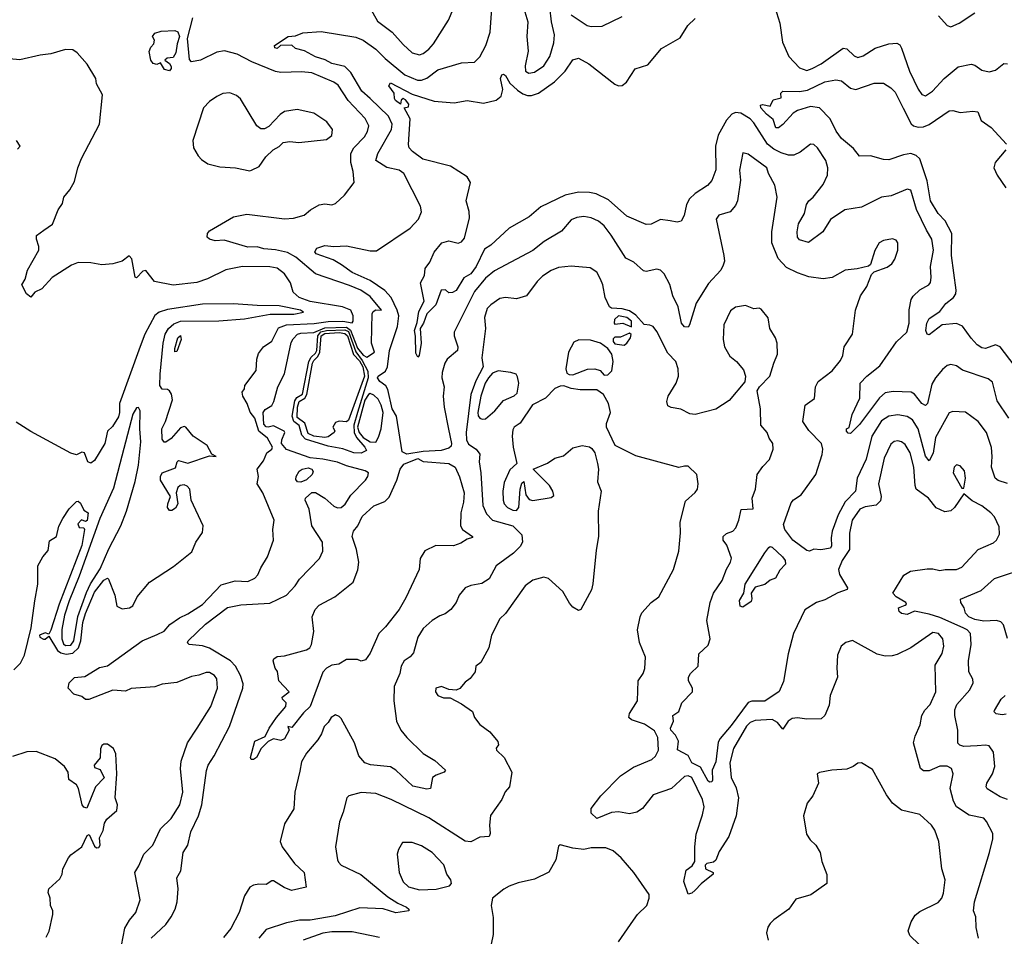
# Model space of a CAD drawing. Extents: x 2133489 to 2292442, y 756223 to 916462.
# Tile 100 of 256: x 2147605 to 2152997, y 843035 to 848057. Entities that reach past the tile are written whole.
import ezdxf

# ---------------------------------------------------------------- set-up
doc = ezdxf.new("R2010")
doc.units = 0

msp = doc.modelspace()

# ---------------------------------------------------------------- linework, layer by layer
at = {"layer": '0CON20XD'}
for points in [[(2149455, 848246.2), (2149565, 848049.2), (2149645, 847989.2), (2149705, 847920.6), (2149755, 847875.5), (2149795, 847865.5), (2149815, 847871.8), (2149845.6, 847895), (2149871.5, 847925), (2149953.5, 848055), (2150005, 848177.5)], [(2149895, 847783.3), (2150025, 847821.5), (2150095, 847824.2), (2150125, 847853.8), (2150157.8, 847915), (2150180.9, 847989.1), (2150190.6, 848119.4)], [(2150371, 848101), (2150386.9, 848045), (2150383.1, 847965), (2150389.1, 847885), (2150373.8, 847805), (2150375.6, 847775), (2150393.9, 847763.9), (2150425, 847770.4), (2150475.2, 847804.8), (2150508.5, 847855), (2150529.6, 847930.4), (2150533.9, 847975), (2150517.9, 848045), (2150508.9, 848125)], [(2151740.6, 848125), (2151767.6, 848037.6), (2151782.7, 847935), (2151817.9, 847855), (2151875, 847792.7), (2151915, 847778.9), (2151945, 847789.1), (2151995, 847815.4), (2152115, 847901.1), (2152135, 847898.1), (2152175, 847858.9), (2152195, 847850.5), (2152225, 847859.5), (2152289.3, 847900.7), (2152365, 847924.6), (2152408.2, 847928.2), (2152425, 847919.2), (2152435, 847902), (2152477.3, 847775), (2152525.9, 847675.9), (2152545, 847648.1), (2152565, 847640.5), (2152604.7, 847665.3), (2152668.2, 847735), (2152745, 847798.2), (2152815, 847814.2), (2152835, 847808), (2152875, 847780.8), (2152915, 847770.8), (2152948.7, 847781.3), (2152995, 847818), (2153015, 847815.7)], [(2148323.8, 843025), (2148405, 843100.5), (2148435, 843142.2), (2148455.3, 843185), (2148466.4, 843225), (2148473.4, 843295), (2148464.7, 843355), (2148486.4, 843393.6), (2148499.6, 843495), (2148525.9, 843535), (2148542, 843608), (2148583.9, 843695), (2148603, 843755), (2148627, 843943), (2148636.7, 843973.3), (2148670, 844025), (2148753.8, 844185), (2148826.5, 844395), (2148827.8, 844417.8), (2148813.9, 844465), (2148786, 844515), (2148759.3, 844545), (2148645, 844614.2), (2148605, 844626.1), (2148533.3, 844635), (2148523.6, 844643.6), (2148526.7, 844655), (2148622.2, 844745), (2148743.2, 844836.8), (2148815, 844852.2), (2148975, 844860), (2149066.2, 844905), (2149113.6, 844956.4), (2149137.6, 844992.4), (2149247.1, 845105), (2149264.4, 845145), (2149262.9, 845195), (2149204.3, 845284.3), (2149189.3, 845375), (2149168.6, 845425), (2149170.6, 845435), (2149205, 845466.2), (2149225, 845466), (2149275, 845435.5), (2149325, 845392), (2149345, 845383.4), (2149365, 845383.9), (2149387, 845403), (2149417.8, 845452.2), (2149498.8, 845535), (2149512.1, 845555), (2149515.6, 845575), (2149496.5, 845586.5), (2149395, 845613), (2149345, 845632.8), (2149265, 845650), (2149195, 845657.3), (2149065, 845702.8), (2149039, 845735), (2149040.1, 845755), (2149057.6, 845795), (2149053.6, 845803.6), (2148995, 845831.4), (2148964.8, 845825.2), (2148955, 845825.9), (2148942, 845842), (2148938.4, 845905), (2148949.1, 845920.9), (2148985, 845944.2), (2148997, 845965), (2149018.5, 846045), (2149055, 846117.1), (2149092, 846288), (2149101.9, 846308.1), (2149126.2, 846333.8), (2149145, 846340.5), (2149215, 846343.4), (2149275, 846369.3), (2149395, 846372.6), (2149416.6, 846356.6), (2149455, 846257.2), (2149485, 846218.9), (2149505, 846207.7), (2149547.5, 846235), (2149531, 846285), (2149534.6, 846445), (2149541, 846459), (2149555, 846468), (2149585.6, 846465), (2149525, 846540.8), (2149473.3, 846575), (2149411, 846601), (2149225, 846665.8), (2149116.9, 846756.9), (2149071.9, 846781.9), (2149005, 846796.8), (2148941.9, 846801.9), (2148905, 846812.8), (2148855, 846811.3), (2148725, 846848.6), (2148675, 846845.7), (2148644.2, 846854.2), (2148631.2, 846865), (2148632.5, 846885), (2148645, 846900), (2148775, 846977.5), (2148848.6, 846991.4), (2149055, 846966.9), (2149105, 846970.4), (2149163.4, 846986.6), (2149196.7, 847015), (2149245, 847042.9), (2149275, 847049.2), (2149315, 847043.8), (2149335, 847050), (2149383.8, 847095), (2149435.6, 847165), (2149431.3, 847225), (2149418.2, 847275), (2149418.2, 847325), (2149435.3, 847355), (2149494, 847415), (2149510.4, 847445), (2149516.2, 847475), (2149496.9, 847515), (2149404.1, 847614.1), (2149349.1, 847699.1), (2149324.4, 847715), (2149205, 847765.3), (2149147.6, 847772.4), (2149035, 847768.4), (2149005, 847772.5), (2148876.2, 847826.2), (2148795, 847867.8), (2148725.9, 847885.9), (2148685, 847880), (2148595, 847836), (2148545, 847826.7), (2148535, 847840), (2148524.5, 847955), (2148553.3, 848066.7)], [(2150625, 848084.2), (2150712, 848025), (2150735, 848019.5), (2150795, 848022.2), (2150904.6, 848075.4)], [(2152637.8, 848077.8), (2152685, 848026.2), (2152705, 848018.8), (2152750.9, 848039.1), (2152836.2, 848095)], [(2153021.6, 845875), (2152958.9, 845968.9), (2152931.8, 846071.8), (2152909.7, 846089.7), (2152767.7, 846137.7), (2152735, 846160), (2152705, 846167.8), (2152685, 846161.9), (2152659.5, 846140.5), (2152620.9, 846095), (2152600.4, 846059.6), (2152575.8, 845954.2), (2152565, 845943.3), (2152545, 845955.4), (2152505.6, 846005.6), (2152486.4, 846016.4), (2152389.1, 846020.9), (2152345, 846013.4), (2152313.6, 845986.4), (2152205, 845838.8), (2152155, 845790), (2152141.7, 845791.7), (2152133, 845803), (2152133.3, 845815), (2152147, 845823), (2152164.2, 845895), (2152205.4, 845984.6), (2152207.5, 846065), (2152245, 846103.8), (2152315, 846160), (2152407.4, 846292.6), (2152463.1, 846345), (2152476.4, 846395), (2152477.1, 846467.1), (2152487.1, 846525), (2152497.4, 846542.6), (2152535, 846577.5), (2152583.8, 846605), (2152592.2, 846617.8), (2152596.5, 846645), (2152592.7, 846705), (2152608.7, 846795), (2152601.1, 846855), (2152570.4, 846905), (2152517, 847017), (2152485, 847124), (2152465, 847129.4), (2152377.3, 847092.7), (2152325, 847084.5), (2152215, 847030), (2152123.8, 847015), (2152045, 846962.5), (2152002.5, 846895), (2151925, 846836.5), (2151875, 846850.8), (2151865.5, 846865.5), (2151862.9, 846895), (2151870.7, 846939.3), (2151902.9, 846995), (2151913.5, 847045), (2151927.1, 847065), (2151951.1, 847085), (2152005.6, 847155), (2152028.5, 847205), (2152030, 847245), (2152020.4, 847285), (2151975, 847355.7), (2151955, 847374.2), (2151935, 847376), (2151879.1, 847330.9), (2151845.2, 847314.8), (2151815, 847314.7), (2151775, 847328.4), (2151735, 847348.1), (2151700.3, 847375), (2151625, 847491.8), (2151605, 847513.5), (2151555, 847545.4), (2151525, 847548.8), (2151505, 847540), (2151475, 847506.9), (2151429.3, 847425), (2151415.9, 847365), (2151417.7, 847235), (2151395, 847175.8), (2151371.1, 847148.9), (2151304.4, 847105), (2151272.7, 847075), (2151255.9, 847044.1), (2151243.3, 846985), (2151227, 846953), (2151205, 846948), (2151167.5, 846955), (2151115, 846962.5), (2151063.2, 846936.8), (2151035, 846934.3), (2150930.7, 846980.7), (2150830.3, 847070.3), (2150762.3, 847102.3), (2150725, 847110.8), (2150665, 847112), (2150591.9, 847095), (2150458.5, 847031.5), (2150395, 846976.5), (2150285.6, 846914.4), (2150185, 846821.5), (2150150, 846800), (2150105, 846704.4), (2150075, 846665.8), (2150036.8, 846643.2), (2149995, 846574.3), (2149975, 846562), (2149955, 846560), (2149936.4, 846576.4), (2149913.3, 846575), (2149883.8, 846495), (2149834.3, 846445), (2149816, 846395), (2149798.5, 846365), (2149802.9, 846285), (2149793.3, 846216.7), (2149785, 846207.5), (2149775, 846230), (2149773, 846323), (2149766.9, 846355), (2149781.5, 846398.5), (2149791.5, 846458.5), (2149819.5, 846515), (2149800, 846615), (2149822.1, 846655), (2149825.6, 846695), (2149850.6, 846729.4), (2149875, 846783.8), (2149916, 846835), (2149954.6, 846845.4), (2150006.3, 846833.7), (2150025, 846840.5), (2150040.3, 846859.8), (2150069, 846971), (2150066.2, 847006.2), (2150050, 847065), (2150072.9, 847165), (2150056.2, 847196.2), (2149965, 847255.4), (2149813.2, 847293.2), (2149755.8, 847335.8), (2149738.4, 847355), (2149733.9, 847373.9), (2149743.8, 847513.8), (2149710, 847575), (2149735, 847580), (2149736.5, 847595), (2149718.2, 847618.2), (2149705, 847625.4), (2149693.1, 847616.9), (2149690, 847595), (2149663.5, 847615), (2149656.9, 847625), (2149655.3, 847655), (2149626.8, 847695), (2149635, 847711.2), (2149755, 847648.4), (2149875, 847610.9), (2149985, 847601.2), (2150055, 847614.1), (2150145, 847600), (2150214, 847616), (2150240.9, 847639.1), (2150250.3, 847675), (2150237.5, 847735), (2150245, 847755.7), (2150255, 847758), (2150265, 847752), (2150289.9, 847709.9), (2150331.7, 847671.7), (2150360.7, 847650.7), (2150385, 847641.6), (2150407.7, 847642.3), (2150445.5, 847654.5), (2150533, 847717), (2150592.5, 847775), (2150635, 847837.1), (2150664.4, 847845.6), (2150722.5, 847815), (2150863.4, 847703.4), (2150885, 847694.2), (2150905, 847697.1), (2150928.1, 847715), (2150975, 847787.5), (2151045, 847810), (2151120.6, 847899.4), (2151222.7, 847957.3), (2151264.7, 848025.3), (2151305, 848063.5)], [(2148425, 847777.5), (2148397.5, 847785), (2148375, 847820), (2148355, 847812.5), (2148335, 847818), (2148322, 847835), (2148313, 847883), (2148323, 847907), (2148340, 847925), (2148342.5, 847945), (2148332.5, 847965), (2148345, 847983.3), (2148380, 847995), (2148455, 847998.9), (2148470.9, 847990.9), (2148479.5, 847965), (2148466.4, 847925), (2148460.5, 847875), (2148445, 847850), (2148413, 847847), (2148400, 847835), (2148425, 847817.5), (2148435, 847800), (2148435, 847790), (2148425, 847777.5)], [(2153015, 845516.2), (2152962.8, 845532.8), (2152946.4, 845545), (2152926.9, 845605), (2152931.6, 845665), (2152927.4, 845712.6), (2152899.6, 845795), (2152854.4, 845855), (2152785, 845906.9), (2152715, 845910), (2152695, 845902.5), (2152621.1, 845768.9), (2152607.4, 845682.6), (2152585, 845640), (2152565, 845665.6), (2152525, 845816.5), (2152495, 845865.4), (2152465, 845882.7), (2152415, 845892.7), (2152364, 845885), (2152325, 845858.8), (2152272.2, 845775), (2152241, 845649), (2152190.9, 845545), (2152182, 845475), (2152125.2, 845415), (2152086.6, 845345), (2152055.3, 845255), (2152048.9, 845218.9), (2152051.5, 845175), (2152045, 845161.9), (2151993.2, 845153.2), (2151955, 845157.1), (2151930, 845145), (2151915, 845148.7), (2151839.4, 845205), (2151795.8, 845265), (2151787.9, 845292.1), (2151829.8, 845410.2), (2151843.4, 845426.6), (2151885, 845453.3), (2151965, 845565.8), (2151999.1, 845675), (2152002.9, 845705), (2151996, 845736), (2151926.6, 845806.6), (2151893.1, 845855), (2151906.7, 845945), (2151957.4, 845982.6), (2151963.1, 846045), (2151978.6, 846075), (2152055, 846134), (2152100.3, 846189.7), (2152112.4, 846217.6), (2152120.8, 846265), (2152166, 846335), (2152182.9, 846465), (2152209.2, 846545), (2152244.2, 846595), (2152269.1, 846660.9), (2152284, 846676), (2152355, 846700.8), (2152381.1, 846718.9), (2152398.6, 846745), (2152414, 846795), (2152413.8, 846835), (2152405, 846848.8), (2152385, 846856), (2152335, 846847.5), (2152312, 846835), (2152287.9, 846792.1), (2152263.8, 846716.2), (2152253.8, 846706.2), (2152191.7, 846691.7), (2152125, 846685.6), (2152055, 846645.6), (2152005, 846638.1), (2151927.6, 846647.6), (2151865, 846669.6), (2151805, 846699.6), (2151758.9, 846748.9), (2151723.3, 846835), (2151723.8, 846895), (2151753.8, 847085), (2151740.3, 847150.3), (2151705.6, 847215), (2151697.1, 847245), (2151595, 847320), (2151565, 847327.5), (2151546.9, 847233.1), (2151551.7, 847178.3), (2151536.2, 847065), (2151525, 847039.2), (2151495.4, 847004.6), (2151434.4, 846985.6), (2151419.2, 846965), (2151461.5, 846765), (2151464.5, 846735), (2151458.3, 846711.7), (2151444.6, 846685.4), (2151378.1, 846611.9), (2151308.8, 846505), (2151273.9, 846386.1), (2151265, 846373.3), (2151245, 846374), (2151228.8, 846395), (2151211.1, 846485), (2151182.3, 846545), (2151165, 846606), (2151134.3, 846665), (2151115, 846684.2), (2151095, 846690.6), (2151035, 846677.1), (2151020.9, 846680.9), (2150967.9, 846727.9), (2150925, 846750.6), (2150845, 846876.5), (2150805, 846927.3), (2150775, 846953.8), (2150735, 846971.1), (2150695, 846978.2), (2150655.9, 846974.1), (2150625, 846960), (2150571.6, 846898.4), (2150477.3, 846842.7), (2150415, 846792.7), (2150205, 846681.8), (2150155, 846640.8), (2150095, 846567.6), (2149984.7, 846345), (2149984.1, 846325), (2150004.6, 846265.4), (2150002.5, 846245), (2149945, 846197.3), (2149932.4, 846175), (2149918.8, 846125), (2149916.5, 846095), (2149929.1, 846045), (2149924.8, 845994.8), (2149929.2, 845935), (2149953.5, 845813.5), (2149970.3, 845735), (2149968.5, 845721.5), (2149955, 845709.5), (2149912.6, 845697.4), (2149815, 845692.2), (2149725, 845676.7), (2149698.9, 845688.9), (2149667.5, 845885), (2149644.7, 845925), (2149620.8, 846030.8), (2149610.5, 846050.5), (2149577.2, 846075), (2149564.7, 846095), (2149568.2, 846105), (2149607.6, 846132.4), (2149619.4, 846155), (2149630.7, 846245), (2149674.5, 846375.5), (2149681.1, 846435), (2149672.1, 846465), (2149639.7, 846535), (2149605, 846573.6), (2149525, 846627.9), (2149425, 846672.3), (2149367.7, 846715), (2149321, 846741), (2149229.2, 846775), (2149220.5, 846785), (2149231.4, 846805), (2149275, 846819.3), (2149325, 846814.7), (2149395, 846818.6), (2149525, 846790), (2149559.6, 846790.4), (2149743.8, 846915), (2149788.8, 846965), (2149806.2, 847005), (2149800, 847035), (2149708.6, 847215), (2149682.3, 847232.3), (2149615, 847247.3), (2149555.6, 847285), (2149566.5, 847325), (2149640.6, 847455), (2149644.7, 847485), (2149625, 847528.9), (2149525, 847625.3), (2149478.8, 847665), (2149417.9, 847767.9), (2149385, 847800.7), (2149315, 847817.3), (2149277.7, 847837.7), (2149225, 847853.8), (2149165, 847886.5), (2149115, 847899.5), (2149095, 847917.1), (2149033.9, 847916.1), (2149015, 847898.6), (2149002.4, 847902.4), (2149000, 847915), (2149075, 847965.4), (2149115, 847969.5), (2149155.6, 847984.4), (2149255, 847992.1), (2149445, 847961.8), (2149485.5, 847945), (2149555.5, 847895.5), (2149605.4, 847845), (2149713.9, 847755), (2149784, 847726), (2149805, 847725.8), (2149834, 847736), (2149895, 847783.3)], [(2147736.7, 846905), (2147785, 846936.2), (2147814.4, 847015), (2147839.7, 847050.3), (2147845.8, 847085), (2147880, 847125), (2147905, 847170), (2147922.5, 847245), (2147943.1, 847296.9), (2148040.8, 847485), (2148058, 847645), (2148026, 847705), (2148020.8, 847735), (2147975, 847814.3), (2147919.4, 847875), (2147895, 847891.5), (2147855, 847893.1), (2147775, 847870.5), (2147716.4, 847863.6), (2147605, 847837.8), (2147547.9, 847842.1)], [(2153051.4, 846165), (2152975, 846264.2), (2152950, 846275), (2152895, 846256), (2152875, 846259.3), (2152848.5, 846275), (2152815, 846312.3), (2152768.7, 846378.7), (2152735, 846393.5), (2152657.5, 846385), (2152585, 846330), (2152575, 846333.8), (2152567.1, 846355), (2152572.1, 846395), (2152585, 846419.6), (2152645, 846458.2), (2152677.9, 846502.1), (2152718.4, 846535), (2152731.1, 846555), (2152733.8, 846576.2), (2152707.4, 846765), (2152710.3, 846885), (2152673.3, 846955), (2152635, 846996), (2152593, 847065), (2152574.1, 847175), (2152534.8, 847294.8), (2152515, 847313.9), (2152485, 847324.1), (2152445, 847317.3), (2152365, 847288.9), (2152335, 847290.5), (2152265, 847311.9), (2152205, 847310), (2152170.9, 847350.9), (2152106, 847406), (2152077, 847447), (2152044.2, 847514.2), (2151984.6, 847574.6), (2151935, 847580.8), (2151865, 847560), (2151841.5, 847545), (2151785, 847482.5), (2151760, 847465), (2151746.1, 847463.9), (2151730.7, 847510.7), (2151695, 847538.8), (2151663.8, 847575), (2151661.2, 847588.8), (2151675, 847592.5), (2151715, 847583.3), (2151731.7, 847618.3), (2151775, 847630), (2151772.5, 847655), (2151783.6, 847666.4), (2151875, 847664), (2151919.3, 847670.7), (2152015, 847717), (2152075, 847727.2), (2152105, 847721.5), (2152155, 847682.8), (2152185, 847674.6), (2152285, 847708.6), (2152335, 847709.2), (2152375, 847684.3), (2152399.3, 847659.3), (2152442.5, 847572.5), (2152486.5, 847486.5), (2152500, 847475), (2152525, 847467.6), (2152555, 847470.3), (2152585, 847482.4), (2152695, 847558.2), (2152715, 847559.5), (2152755, 847549.5), (2152825, 847556.2), (2152851.7, 847551.7), (2152871.4, 847505), (2152925.9, 847465.9), (2153008.7, 847375)], [(2148865, 847230), (2148875, 847233.3), (2148916.4, 847253.6), (2148953.6, 847306.4), (2148992.5, 847345), (2149025, 847363.3), (2149047.5, 847385), (2149085, 847390), (2149134.2, 847384.2), (2149285, 847401.4), (2149315, 847423.3), (2149317.5, 847455), (2149287.4, 847497.4), (2149216.2, 847545), (2149125, 847564.5), (2149055, 847554.3), (2149032, 847538), (2148968.8, 847471.2), (2148945, 847458.8), (2148925, 847459.2), (2148904.3, 847475), (2148813.9, 847623.9), (2148792.8, 847642.8), (2148755, 847657.1), (2148717.4, 847652.6), (2148685, 847636.7), (2148645, 847608.6), (2148612, 847575), (2148553.3, 847395), (2148556.7, 847355), (2148581.2, 847311.2), (2148600.5, 847290.5), (2148635, 847266.7), (2148700.8, 847250.8), (2148785.8, 847245.8), (2148865, 847230)], [(2147593, 847347), (2147607.5, 847365), (2147587.5, 847395)], [(2153005.3, 847344.7), (2152948, 847275), (2152940, 847245), (2152958.5, 847205), (2153005, 847135.4)], [(2148162, 842985), (2148180.4, 843079.6), (2148206.4, 843123.6), (2148241.4, 843165), (2148264.2, 843235), (2148234.4, 843385), (2148257.7, 843422.3), (2148284.3, 843485), (2148333.3, 843535), (2148375.5, 843625), (2148435, 843681.4), (2148481.5, 843755), (2148498.7, 843825), (2148484.6, 843955), (2148489.2, 843995), (2148522.9, 844095), (2148577.3, 844175), (2148651.2, 844295), (2148688.5, 844395), (2148685, 844446), (2148671.4, 844465), (2148645, 844480), (2148625, 844481.1), (2148585, 844465.5), (2148545, 844459.1), (2148465, 844425.6), (2148385, 844416), (2148345, 844402.9), (2148215, 844393.3), (2148185, 844378.6), (2148115, 844383.8), (2147982.5, 844332.5), (2147965, 844333.3), (2147945, 844350), (2147901.7, 844361.7), (2147870, 844395), (2147876.2, 844425), (2147905, 844453.3), (2147961.7, 844458.3), (2148041.9, 844508.1), (2148085, 844517.5), (2148275, 844654), (2148358.3, 844688.3), (2148395, 844707.5), (2148426.8, 844743.2), (2148479.1, 844780.9), (2148525, 844802.5), (2148605, 844853.3), (2148708.1, 844961.9), (2148785, 844983.6), (2148855, 844979.1), (2148893, 844997), (2148909.6, 845015), (2148925.5, 845055), (2148961.2, 845115), (2148994.4, 845205), (2148990.5, 845265), (2148998.9, 845315), (2148935.4, 845465), (2148905.7, 845515), (2148912.5, 845555), (2148905.8, 845595), (2148939.4, 845640.6), (2148957.8, 845685), (2148986, 845705), (2148990, 845715), (2148962.5, 845765), (2148913.7, 845803.7), (2148892.9, 845875), (2148867.8, 845907.8), (2148850, 845955), (2148826.2, 845995), (2148823, 846017), (2148836.2, 846035), (2148837.5, 846052.5), (2148900, 846135), (2148903.3, 846196.7), (2148911.7, 846228.3), (2148939.2, 846265), (2148985, 846295.7), (2149021.3, 846368.7), (2149065, 846385.6), (2149217.8, 846392.2), (2149293.4, 846403.4), (2149375, 846405.9), (2149425, 846395.8), (2149430.5, 846405), (2149430.9, 846435), (2149417.9, 846465), (2149373.5, 846483.5), (2149195, 846512.7), (2149135.6, 846535), (2149102.5, 846565), (2149088.5, 846615), (2149054.5, 846665), (2149015, 846696.4), (2148973.9, 846703.9), (2148824.2, 846705.8), (2148734, 846686), (2148632.9, 846637.1), (2148575, 846616.9), (2148445, 846603.1), (2148343.8, 846623.8), (2148295, 846684), (2148279.7, 846680.3), (2148245, 846643.8), (2148237, 846647), (2148217.9, 846747.9), (2148205, 846763.8), (2148165, 846734), (2148115, 846720), (2148055, 846714.4), (2147995, 846724.4), (2147925, 846726.9), (2147888.1, 846711.9), (2147783.3, 846645), (2147725, 846583.3), (2147687.5, 846565), (2147665, 846537.5), (2147642.5, 846555), (2147616.7, 846605), (2147633.9, 846636.1), (2147647.5, 846685), (2147709.2, 846795), (2147710, 846815), (2147696.2, 846855), (2147696.2, 846875), (2147736.7, 846905)], [(2152319.1, 845420.9), (2152295, 845398.2), (2152235, 845388.4), (2152205.6, 845375), (2152164.7, 845315), (2152148.8, 845245), (2152148.9, 845155), (2152108.8, 845095), (2152089.5, 845045), (2152095, 845017.5), (2152138, 844945), (2152136.7, 844935), (2152085, 844917.3), (2152015, 844878.2), (2151968.8, 844865), (2151905, 844824), (2151843.3, 844695), (2151813.2, 844583.2), (2151787.9, 844432.1), (2151764.1, 844375.9), (2151686.3, 844323.7), (2151615, 844323.8), (2151595, 844317.2), (2151500.5, 844189.5), (2151440.8, 844119.2), (2151431, 844099), (2151418.1, 843991.9), (2151397.1, 843945), (2151399.7, 843890.3), (2151395, 843881.2), (2151385, 843879.2), (2151375, 843886.2), (2151332.9, 843962.9), (2151286, 843985), (2151265.3, 844025.3), (2151207.5, 844057.5), (2151213.1, 844105), (2151196.6, 844136.6), (2151170, 844165), (2151168.8, 844175), (2151186.2, 844215), (2151182.5, 844245), (2151213.8, 844266.2), (2151230.8, 844315), (2151289.2, 844375), (2151289.2, 844395), (2151267.5, 844435), (2151267.5, 844455), (2151278.8, 844475), (2151321.2, 844515), (2151325, 844583.3), (2151375, 844631.2), (2151386.5, 844665), (2151368.9, 844765), (2151385.6, 844865), (2151405.4, 844914.6), (2151452.1, 844985), (2151475, 845047.5), (2151497.9, 845085), (2151502.6, 845107.4), (2151477.7, 845177.7), (2151457.1, 845205), (2151457.8, 845225), (2151475, 845241.5), (2151510.8, 845255), (2151526.7, 845273.3), (2151543.5, 845315), (2151555.5, 845374.5), (2151621.7, 845378.3), (2151616.9, 845435), (2151634.5, 845485), (2151642.9, 845565), (2151675, 845610), (2151712.1, 845647.9), (2151731.2, 845705), (2151728.8, 845735), (2151708.8, 845765), (2151699.2, 845795), (2151664.2, 845835), (2151661.4, 845925), (2151644.2, 846024.2), (2151656, 846045), (2151714, 846105), (2151734.3, 846175.7), (2151756, 846225), (2151753.3, 846285), (2151743.8, 846315), (2151714, 846365), (2151704.1, 846424.1), (2151665, 846471.2), (2151655, 846476.2), (2151625, 846474), (2151580.5, 846490.5), (2151525, 846482.5), (2151497.9, 846462.1), (2151461.4, 846385), (2151457.8, 846305), (2151464.4, 846265), (2151494.5, 846214.5), (2151530, 846185), (2151569.7, 846139.7), (2151579.2, 846105), (2151576.5, 846073.5), (2151489.7, 845970.3), (2151417, 845923), (2151305, 845894.3), (2151275, 845898), (2151225, 845924.2), (2151172.7, 845932.7), (2151155, 845942.5), (2151148.8, 845965), (2151156.2, 845995), (2151200.8, 846065), (2151212.5, 846105), (2151211.9, 846145), (2151198.9, 846185), (2151155, 846230.8), (2151095, 846349.2), (2151075, 846375.7), (2151055, 846384.4), (2151025, 846386.9), (2150979.2, 846439.2), (2150945, 846461.9), (2150905, 846473.3), (2150845.9, 846475.9), (2150835.5, 846485), (2150811.5, 846535), (2150798.2, 846605), (2150786.5, 846635), (2150765, 846674), (2150728.3, 846698.3), (2150625, 846707.8), (2150555, 846700.5), (2150515, 846683.3), (2150468.3, 846651.7), (2150438, 846622), (2150380, 846545), (2150325, 846527.8), (2150265, 846535.6), (2150235, 846530.5), (2150184.2, 846495.8), (2150165.5, 846475), (2150149.5, 846425), (2150156.1, 846366.1), (2150135.2, 846205), (2150142.8, 846155), (2150102, 846078), (2150075.7, 846004.3), (2150050.3, 845795), (2150052.4, 845755), (2150062.4, 845732.4), (2150105, 845704.5), (2150125, 845676.2), (2150121.8, 845635), (2150130, 845575), (2150141.3, 845395), (2150160.6, 845350.6), (2150195, 845316.1), (2150305, 845284), (2150354.2, 845235), (2150358, 845195), (2150345, 845171.2), (2150309.2, 845135), (2150215, 845065.7), (2150175, 844993.1), (2150135, 844968.5), (2150075, 844958.1), (2150045, 844944.3), (2150011.4, 844905), (2149995.5, 844864.5), (2149966.2, 844825), (2149935, 844801.9), (2149905, 844791.2), (2149863.3, 844765), (2149815, 844722.2), (2149784.6, 844675), (2149761.7, 844588.3), (2149743.3, 844566.7), (2149710.6, 844545), (2149694.4, 844515), (2149686.9, 844475), (2149656.3, 844403.7), (2149654.4, 844325.6), (2149667.8, 844215), (2149691.4, 844165), (2149724.7, 844124.7), (2149815, 844037.1), (2149878.5, 843998.5), (2149936.2, 843945), (2149930, 843935), (2149885, 843918.5), (2149865.7, 843905), (2149854, 843845), (2149835, 843841.5), (2149758.7, 843858.7), (2149664.3, 843945), (2149635, 843963.8), (2149525.3, 843975.3), (2149494.4, 843985), (2149462.1, 844025), (2149438.5, 844095), (2149365, 844228), (2149355, 844240), (2149335, 844248), (2149310, 844235), (2149295, 844206.7), (2149272.5, 844185), (2149258.1, 844145), (2149237.6, 844112.4), (2149175, 844039.2), (2149148.9, 843991.1), (2149138.9, 843941.1), (2149110.9, 843825), (2149106.8, 843733.2), (2149055, 843652.5), (2149031.5, 843555), (2149041.4, 843525), (2149110.6, 843435), (2149162.2, 843385), (2149173.3, 843305), (2149092.7, 843287.3), (2149052.9, 843302.9), (2148995, 843338.8), (2148985, 843338.8), (2148955, 843318.8), (2148915, 843320.8), (2148885, 843315.8), (2148864.2, 843305), (2148835, 843258), (2148807.5, 843165), (2148761.7, 843078.3), (2148720.5, 843029.5)], [(2147572, 844495), (2147608.9, 844531.1), (2147631.5, 844575), (2147667.1, 844725), (2147687.1, 844872.9), (2147704.5, 844965), (2147704.1, 845065.9), (2147731.2, 845115), (2147761.2, 845148.8), (2147767.5, 845202.5), (2147806.2, 845225), (2147818.3, 845281.7), (2147841.2, 845325), (2147875, 845376.7), (2147915, 845417.5), (2147925, 845420), (2147938.3, 845408.3), (2147955, 845370), (2147980, 845355), (2147975, 845313.3), (2147965, 845307.5), (2147943, 845317), (2147922.5, 845295), (2147930, 845275), (2147955, 845272.5), (2147958.8, 845265), (2147945.7, 845175.7), (2147820, 844855), (2147775, 844712.5), (2147765, 844690), (2147745, 844697.5), (2147713.8, 844685), (2147714.3, 844674.3), (2147735, 844663.3), (2147745, 844663.3), (2147765, 844680), (2147812, 844602), (2147829.3, 844589.3), (2147858.5, 844581.5), (2147895, 844585.9), (2147926.9, 844615), (2147939.4, 844655), (2147950.6, 844755), (2147965, 844804.2), (2148015, 844921.6), (2148065, 844987.1), (2148085, 844997.5), (2148091.4, 844991.4), (2148126.2, 844905), (2148136.2, 844845), (2148165, 844829.2), (2148205.8, 844834.2), (2148224.1, 844845.9), (2148247.5, 844895), (2148315, 844976.2), (2148447.6, 845062.4), (2148547.9, 845142.1), (2148568.8, 845195), (2148605, 845247.5), (2148610, 845285), (2148544.2, 845425), (2148536, 845485), (2148522, 845502), (2148505, 845509.4), (2148484.4, 845505.6), (2148471.2, 845495), (2148462.5, 845465), (2148470, 845405), (2148458.1, 845381.9), (2148438.3, 845368.3), (2148425, 845367.5), (2148414.6, 845384.6), (2148415.5, 845405), (2148431.2, 845445), (2148376.7, 845535), (2148375.6, 845555), (2148385.4, 845574.6), (2148458, 845602), (2148467.5, 845635), (2148475, 845642.5), (2148525, 845626.7), (2148645, 845667.5), (2148680, 845665), (2148656.7, 845676.7), (2148632, 845725), (2148553.8, 845775), (2148515, 845825.7), (2148505, 845828.6), (2148485, 845822), (2148435, 845763.3), (2148405, 845742.5), (2148395, 845742.5), (2148385, 845760), (2148382.9, 845815), (2148403.6, 845855), (2148441.9, 845975), (2148436.7, 846005), (2148425, 846024.2), (2148415, 846031.1), (2148385, 846033.8), (2148372.5, 846052.5), (2148373.1, 846115), (2148390.5, 846285), (2148401.5, 846335), (2148419.5, 846365), (2148449, 846391), (2148484.8, 846404.8), (2148695, 846407.7), (2148835, 846419), (2148976.7, 846443.3), (2149105.2, 846444.8), (2149158.8, 846455), (2149142, 846465), (2149025, 846490.2), (2148905, 846491), (2148775, 846500.8), (2148605, 846497.9), (2148415, 846470.4), (2148367.6, 846455), (2148344.2, 846435.8), (2148289.7, 846335), (2148265, 846266.4), (2148150.6, 845955), (2148151.9, 845905), (2148145, 845881.2), (2148112.3, 845827.7), (2148085, 845803.3), (2148071.2, 845735), (2148015, 845642.5), (2147995, 845627.5), (2147977.5, 845635), (2147960, 845685), (2147945, 845687.5), (2147915, 845672.5), (2147885, 845683.3), (2147665, 845801.2), (2147585, 845852)], [(2150955, 846374.2), (2150955.5, 846405), (2150929.2, 846425), (2150885, 846435.1), (2150861.5, 846415), (2150860, 846395), (2150865, 846388.5), (2150907.5, 846395), (2150955, 846374.2)], [(2149475, 845683.3), (2149435, 845683.4), (2149374, 845706), (2149295, 845720), (2149169.7, 845759.7), (2149150.6, 845780.6), (2149135, 845833.9), (2149106.6, 845856.6), (2149096.4, 845885), (2149111.7, 845968.3), (2149123.1, 845986.9), (2149152.9, 846005), (2149188.2, 846185), (2149200.9, 846209.1), (2149225, 846229.5), (2149232.3, 846245), (2149237.1, 846325), (2149253.7, 846346.3), (2149285, 846354.9), (2149385, 846357.5), (2149405, 846348.6), (2149445, 846236.8), (2149480.6, 846190.6), (2149511.6, 846131.6), (2149513.8, 846095), (2149454.6, 845904.6), (2149434.3, 845835), (2149436.2, 845796.2), (2149449.1, 845769.1), (2149495.3, 845715), (2149503.6, 845696.4), (2149475, 845683.3)], [(2149275, 845768.4), (2149216.5, 845775), (2149185, 845789.6), (2149166.5, 845846.5), (2149125, 845878.3), (2149126.1, 845935), (2149134.9, 845965), (2149166, 845984), (2149177.1, 846002.9), (2149208.7, 846175), (2149215, 846190.9), (2149237.9, 846212.1), (2149247.6, 846235), (2149255.6, 846325), (2149275, 846337.6), (2149355, 846342.7), (2149385, 846337.8), (2149399.4, 846325), (2149432.7, 846222.7), (2149465, 846188.9), (2149483.3, 846155), (2149493.4, 846105), (2149405, 845862.7), (2149395, 845853.3), (2149355, 845857.1), (2149335, 845850), (2149319.2, 845825), (2149331.4, 845805), (2149326.9, 845795), (2149295, 845771.6), (2149275, 845768.4)], [(2150915, 846274.1), (2150930.2, 846285), (2150950.4, 846315), (2150952.8, 846332.8), (2150945, 846340.6), (2150895, 846318.1), (2150865, 846317.3), (2150855, 846309.2), (2150854.3, 846295), (2150865, 846281.1), (2150915, 846274.1)], [(2148455, 846237.5), (2148455, 846256.7), (2148470, 846315), (2148485, 846327.1), (2148488.5, 846305), (2148465, 846240), (2148455, 846237.5)], [(2150805, 846109.6), (2150825, 846111.1), (2150846.9, 846133.1), (2150855.9, 846184.1), (2150847.1, 846225), (2150826.2, 846256.2), (2150785, 846284.4), (2150731.2, 846301.2), (2150666.1, 846303.9), (2150638.9, 846291.1), (2150610, 846235), (2150595.2, 846145), (2150601.2, 846121.2), (2150613.2, 846113.2), (2150635, 846111.6), (2150715, 846141.7), (2150754.8, 846144.8), (2150784.7, 846135), (2150805, 846109.6)], [(2150137.8, 845867.8), (2150155, 845870), (2150206.5, 845913.5), (2150255, 845971.2), (2150312.8, 845997.2), (2150329.2, 846010.8), (2150337.6, 846065), (2150331.4, 846101.4), (2150323.3, 846115), (2150295, 846124.7), (2150225, 846132.8), (2150195, 846119.9), (2150171.7, 846095), (2150154.5, 846065), (2150131.1, 845995), (2150114.3, 845905), (2150116.3, 845886.3), (2150125, 845873.6), (2150137.8, 845867.8)], [(2152042.9, 844355), (2152038.7, 844301.3), (2152014.2, 844245), (2151993.8, 844226.2), (2151915.7, 844224.3), (2151865, 844233.3), (2151835, 844229.5), (2151813.4, 844215), (2151785, 844170.8), (2151755, 844207.5), (2151725, 844223.1), (2151632.4, 844217.6), (2151605, 844206.2), (2151585, 844186.5), (2151515, 844063.6), (2151494.4, 843985.6), (2151502.2, 843905), (2151528.7, 843848.7), (2151540.6, 843795), (2151529, 843695), (2151488.3, 843581.7), (2151435, 843499.5), (2151417.4, 843452.6), (2151405, 843442.4), (2151368.9, 843435), (2151359.1, 843425), (2151361.5, 843405), (2151402.9, 843385), (2151402.5, 843375), (2151336.8, 843323.2), (2151305, 843288.5), (2151285, 843271.8), (2151265, 843266.2), (2151242.3, 843335), (2151255, 843397.1), (2151287.9, 843422.1), (2151301.8, 843445), (2151302, 843525), (2151310.4, 843595), (2151345, 843701.1), (2151353.4, 843745), (2151343.8, 843785), (2151285.7, 843905), (2151265, 843914.7), (2151245, 843910.9), (2151173.9, 843846.1), (2151075, 843810.2), (2151016, 843735), (2150985, 843714.8), (2150945, 843706.4), (2150885, 843716.5), (2150846.5, 843713.5), (2150765, 843680), (2150735, 843710.8), (2150735.4, 843735), (2150786.9, 843805), (2150895.1, 843914.9), (2150967.1, 843962.9), (2151066.1, 844005), (2151087, 844023), (2151102.7, 844055), (2151098.9, 844125), (2151080.7, 844160.7), (2151027.4, 844197.4), (2150955, 844220.7), (2150940.3, 844235), (2150944.6, 844255.4), (2150988.1, 844325), (2150992, 844435), (2151019.2, 844475), (2151027.9, 844502.1), (2151031.9, 844565), (2150998.9, 844645), (2150988.9, 844715), (2151002.5, 844785), (2151012.4, 844807.6), (2151063.8, 844865), (2151105, 844896.2), (2151185.8, 845045), (2151214.4, 845145), (2151224.3, 845245.7), (2151222.9, 845305), (2151250.8, 845419.2), (2151305, 845466.7), (2151316.2, 845485), (2151320, 845515), (2151312.5, 845565), (2151265, 845610.6), (2151245, 845612), (2151215, 845603.3), (2150978.5, 845668.5), (2150866, 845725), (2150818.8, 845825), (2150818.8, 845845), (2150840, 845905), (2150830, 845955), (2150803, 846003), (2150765, 846030), (2150675, 846030), (2150625, 846036.2), (2150585, 846051.2), (2150565, 846050), (2150535, 846035.8), (2150485, 845984), (2150412.4, 845947.6), (2150345, 845846.7), (2150312.5, 845825), (2150305, 845810), (2150301.2, 845775), (2150306.9, 845715), (2150326.7, 845625), (2150289, 845591), (2150258.5, 845521.5), (2150251.2, 845475), (2150251.9, 845425), (2150258.9, 845405), (2150275.5, 845385.5), (2150305, 845369.4), (2150325, 845368.3), (2150338, 845385), (2150345, 845486), (2150355, 845517.5), (2150365, 845526.7), (2150376.3, 845455), (2150395, 845428.7), (2150415, 845423.9), (2150515, 845440), (2150529.2, 845450.8), (2150525.2, 845475), (2150506.1, 845506.1), (2150417.5, 845595), (2150495, 845627.5), (2150535, 845654.3), (2150583.1, 845666.9), (2150635, 845712), (2150685, 845723.8), (2150725, 845716.7), (2150737.7, 845707.7), (2150753.9, 845683.9), (2150769.2, 845625), (2150774.2, 845595), (2150770, 845525), (2150790, 845475), (2150773.3, 845365), (2150774.2, 845225), (2150761.4, 845151.4), (2150744.3, 844965.7), (2150735.6, 844934.4), (2150677.5, 844825), (2150665, 844820), (2150635, 844838), (2150615, 844861.2), (2150580, 844925), (2150500, 844995), (2150475, 845002.2), (2150415, 844987.1), (2150372.5, 844955), (2150265, 844803.8), (2150234.2, 844775), (2150188, 844685), (2150173.8, 844615), (2150130, 844535), (2150103.3, 844515), (2150100, 844485), (2150072.7, 844447.3), (2150045, 844428), (2150016, 844394), (2149995, 844383.3), (2149955, 844388), (2149915, 844403.8), (2149884, 844395), (2149882, 844375), (2149895, 844354), (2149925, 844342), (2149961.7, 844341.7), (2150025, 844310), (2150085, 844266.7), (2150096.2, 844235), (2150124, 844195), (2150180, 844155), (2150223.6, 844103.6), (2150226.7, 844085), (2150214.2, 844065.8), (2150216.2, 844055), (2150257.5, 844015), (2150299.4, 843935), (2150286.9, 843855), (2150263.2, 843826.8), (2150245.4, 843784.6), (2150183, 843697), (2150177.5, 843645), (2150181.2, 843598.8), (2150175, 843582), (2150125, 843579.4), (2150075, 843553.6), (2150045, 843557.3), (2149845, 843684.7), (2149638.6, 843785), (2149555, 843818.5), (2149475, 843822.9), (2149407.5, 843805), (2149396.1, 843793.9), (2149375.8, 843715), (2149357, 843663), (2149334, 843525), (2149344.4, 843455), (2149351.3, 843441.3), (2149366.2, 843425), (2149473.6, 843373.6), (2149621.4, 843251.4), (2149675, 843216.4), (2149723.3, 843195), (2149736.2, 843185), (2149736.2, 843175), (2149665, 843163.6), (2149595.8, 843185.8), (2149468.2, 843191.8), (2149333.2, 843146.8), (2149195, 843123.5), (2149136.8, 843123.2), (2149065, 843109.7), (2148955, 843071.9), (2148914.2, 843025.8)], [(2149555, 845742.9), (2149570.4, 845769.6), (2149585, 845816), (2149595.2, 845905), (2149585.2, 845945), (2149567.7, 845977.7), (2149545, 846000.3), (2149525, 846008.9), (2149515, 846004.7), (2149495, 845972.5), (2149455.2, 845825), (2149463, 845795), (2149485, 845768.2), (2149525, 845744.7), (2149555, 845742.9)], [(2147855, 844628.7), (2147885, 844630.4), (2147900.4, 844655), (2147922.4, 844787.6), (2147970.7, 844919.3), (2147992.8, 844967.2), (2148045, 845049.5), (2148092.2, 845157.8), (2148159.1, 845285), (2148189.2, 845365), (2148236.9, 845526.9), (2148255, 845616.7), (2148268.1, 845745), (2148261.9, 845815), (2148264.2, 845915), (2148255, 845933.3), (2148245, 845931.2), (2148225, 845895.7), (2148175, 845708.1), (2148118.5, 845491.5), (2148044.2, 845325), (2147930.6, 845009.4), (2147875, 844873.8), (2147850.9, 844795), (2147835, 844716.2), (2147836.1, 844665), (2147845, 844637.8), (2147855, 844628.7)], [(2153015.5, 843785), (2152975, 843799.1), (2152902.9, 843842.9), (2152898.2, 843855), (2152901.2, 843875), (2152932.9, 843925), (2152944.6, 843965), (2152938.7, 844045), (2152915, 844079.4), (2152895, 844083.5), (2152849.5, 844079.5), (2152776, 844076), (2152753.1, 844083.1), (2152743.2, 844093.2), (2152742.5, 844165), (2152725.6, 844245), (2152725.7, 844275.7), (2152737.3, 844305), (2152809.2, 844385), (2152826.4, 844423.6), (2152824.3, 844445), (2152802.5, 844485), (2152801.8, 844545), (2152815.4, 844635), (2152811.8, 844695), (2152793.8, 844713.8), (2152771.1, 844725), (2152645, 844781.8), (2152585, 844800.8), (2152505, 844816.9), (2152465, 844798), (2152434.3, 844804.3), (2152421.2, 844815), (2152417.5, 844835), (2152455, 844848.8), (2152461.2, 844855), (2152458.8, 844865), (2152404.7, 844894.7), (2152386.7, 844915), (2152446.9, 845013.1), (2152483.8, 845036.2), (2152575, 845049.2), (2152605, 845048.9), (2152645, 845038.9), (2152673.3, 845045), (2152735, 845045.6), (2152765, 845057.5), (2152854.2, 845155), (2152938.5, 845191.5), (2152954.5, 845205.5), (2152970.9, 845239.1), (2152968.3, 845278.3), (2152942.8, 845332.8), (2152924.3, 845355), (2152875, 845393.1), (2152821.3, 845421.3), (2152775, 845460), (2152725.4, 845384.6), (2152705, 845366.9), (2152671.7, 845361.7), (2152625, 845383.1), (2152581.4, 845435), (2152515.3, 845485.3), (2152508.7, 845505), (2152501.8, 845605), (2152482.1, 845685), (2152455, 845730), (2152435, 845744.5), (2152415, 845749.1), (2152395, 845746.5), (2152375, 845731.9), (2152339.3, 845655), (2152309.1, 845515), (2152322.7, 845445), (2152319.1, 845420.9)], [(2148885, 844004.2), (2148872.5, 844005), (2148869.2, 844015), (2148893.3, 844105), (2148949.1, 844130.9), (2148970.6, 844175), (2149011.8, 844235), (2149062.2, 844295), (2149064.2, 844315), (2149043.3, 844335), (2149042, 844345), (2149080, 844375), (2149024.2, 844435), (2149016.7, 844486.7), (2149004, 844505), (2148993.3, 844545), (2148996.7, 844555), (2149015, 844568.8), (2149055, 844572.5), (2149175, 844605.7), (2149193.6, 844616.4), (2149202.7, 844635), (2149216.4, 844705), (2149206.5, 844785), (2149223.8, 844826.2), (2149245, 844850.5), (2149331.1, 844895), (2149430.6, 844975), (2149456.2, 845043.8), (2149462.2, 845085), (2149449.4, 845155), (2149425.6, 845225), (2149433.3, 845255), (2149456.2, 845285), (2149480.8, 845335), (2149545, 845394.6), (2149605, 845418.5), (2149629.1, 845440.9), (2149671.1, 845535), (2149688.2, 845595), (2149708.1, 845621.9), (2149785, 845652.9), (2149815, 845637.6), (2149955, 845625.9), (2149990.3, 845605), (2150012.9, 845552.9), (2150038.8, 845465), (2150035.8, 845414.2), (2150020.4, 845355), (2150018.9, 845285), (2150030, 845265), (2150085, 845226.2), (2150085, 845220), (2150055, 845212), (2150020.3, 845189.7), (2149980, 845175), (2149883.7, 845176.3), (2149823.4, 845146.6), (2149798, 845105), (2149792, 845045), (2149719.6, 844890.4), (2149683.8, 844825), (2149608.3, 844731.7), (2149571.1, 844695), (2149523.3, 844586.7), (2149499.1, 844550.9), (2149475, 844543.1), (2149455, 844552.5), (2149395, 844552), (2149353, 844527), (2149315, 844520.4), (2149284.5, 844505), (2149265, 844482.5), (2149196.1, 844295), (2149159.3, 844260.7), (2149095, 844180), (2149072.5, 844185), (2149080, 844165), (2149055, 844117.5), (2149035, 844108.8), (2148995, 844117.5), (2148965, 844102.9), (2148927.5, 844065), (2148901.2, 844015), (2148885, 844004.2)], [(2149145, 845523.9), (2149125.3, 845525.3), (2149117.5, 845537.5), (2149118.8, 845555), (2149135, 845583.5), (2149152, 845595), (2149185, 845601.2), (2149205, 845595.4), (2149211.8, 845581.8), (2149206.2, 845565), (2149175, 845536.1), (2149145, 845523.9)], [(2152775, 845490), (2152785.7, 845545), (2152778.6, 845585), (2152755, 845613.8), (2152735, 845618.8), (2152722, 845605), (2152717.5, 845575), (2152765, 845490), (2152775, 845490)], [(2151565, 844838.8), (2151551.4, 844845), (2151547.5, 844875), (2151570, 844915), (2151577.5, 844965), (2151685, 845136.9), (2151707.1, 845165), (2151715, 845170.5), (2151725, 845168.2), (2151783.4, 845115), (2151796.8, 845095), (2151798.5, 845075), (2151768.8, 845041.2), (2151745, 844998), (2151715, 844986.7), (2151685, 844962.5), (2151632.4, 844947.6), (2151610, 844915), (2151614.5, 844885), (2151610.2, 844869.8), (2151565, 844838.8)], [(2153015, 844666.7), (2152992.7, 844742.7), (2152979, 844759), (2152955.2, 844765.2), (2152885, 844762.5), (2152835, 844771.6), (2152803.3, 844785), (2152784.4, 844805), (2152777.5, 844835), (2152758.9, 844865), (2152757.9, 844882.1), (2152870.1, 844929.9), (2152944.2, 844995), (2153132.4, 845057.6)], [(2152855.9, 843025.9), (2152843, 843083), (2152842, 843142), (2152828, 843175), (2152834.7, 843224.7), (2152915.9, 843495), (2152935, 843568.8), (2152935, 843598.8), (2152900, 843665), (2152885, 843681.9), (2152805, 843698.7), (2152734.6, 843745), (2152719.6, 843775), (2152701.2, 843845), (2152716.7, 843925), (2152707.5, 843955), (2152685, 843968.1), (2152645, 843968.1), (2152585, 843941.4), (2152555, 843941.4), (2152538, 843955), (2152500.5, 844095), (2152508.3, 844131.7), (2152536.2, 844193.8), (2152545.6, 844245), (2152561.9, 844275), (2152591.1, 844305), (2152622.5, 844375), (2152618.5, 844521.5), (2152656.2, 844585), (2152666.2, 844625), (2152660, 844665), (2152637.1, 844695), (2152605, 844699.5), (2152485, 844616.2), (2152410.3, 844579.7), (2152382.8, 844572.8), (2152345, 844570), (2152301.1, 844581.1), (2152165, 844655.8), (2152130, 844645), (2152104, 844625), (2152084, 844575), (2152080, 844505), (2152084.3, 844455), (2152042.9, 844355)], [(2153007.6, 844252.4), (2152985, 844248.1), (2152952, 844255), (2152941.9, 844265), (2152943.2, 844273.2), (2152979.3, 844335), (2153002.9, 844355)], [(2147749.5, 843030.5), (2147765.7, 843064.3), (2147786.9, 843155), (2147785.4, 843175.4), (2147772.9, 843205), (2147770.8, 843245), (2147760, 843275), (2147763.3, 843295), (2147825, 843350), (2147837.5, 843375), (2147840, 843405), (2147871.2, 843465), (2147885, 843481.2), (2147945.8, 843525), (2147975, 843587.5), (2147985, 843592.5), (2148015, 843530), (2148025, 843520), (2148037.7, 843522.3), (2148046, 843535), (2148042, 843575), (2148062, 843615), (2148068.8, 843655), (2148082.4, 843677.6), (2148137.5, 843725), (2148139.4, 843755), (2148128, 843795), (2148137.5, 843925), (2148132, 844035), (2148117.5, 844065), (2148085, 844087.5), (2148065, 844087.5), (2148055, 844080), (2148047, 844063), (2148045.9, 844014.1), (2148013, 843973), (2148015, 843960), (2148045, 843950), (2148067, 843903), (2148020, 843855), (2147971.7, 843738.3), (2147955, 843743.3), (2147946.2, 843755), (2147926.9, 843845), (2147915, 843865.7), (2147874.2, 843895), (2147870, 843935), (2147850, 843965), (2147798.3, 844008.3), (2147695, 844048.8), (2147644.2, 844045.8), (2147565, 844020)], [(2152530.8, 842990.8), (2152479.5, 843039.5), (2152470.4, 843065), (2152486.8, 843115), (2152509.4, 843150.6), (2152535, 843171.5), (2152635, 843221.4), (2152655, 843243.8), (2152665, 843272.5), (2152672.9, 843345), (2152655.7, 843405), (2152639.2, 843555), (2152616.8, 843616.8), (2152598, 843645), (2152535, 843702.5), (2152435, 843727.1), (2152385, 843764), (2152351.3, 843811.3), (2152275, 843950), (2152215, 843986.7), (2152195, 843983.3), (2152170, 843965), (2152135, 843951.2), (2152052.5, 843945), (2151985, 843932.5), (2151972.9, 843925), (2151978.8, 843875), (2151949.5, 843805), (2151917.8, 843765), (2151897.5, 843695), (2151914.7, 843594.7), (2151934.7, 843564.7), (2151965.6, 843535), (2151988.5, 843495), (2151997.8, 843445), (2152024.6, 843374.6), (2152025.5, 843324.5), (2151937.2, 843262.8), (2151855, 843239.6), (2151816.3, 843183.7), (2151735, 843126.2), (2151714.4, 843105), (2151701.9, 843085), (2151695.5, 843054.5), (2151704.5, 843015)], [(2149795, 843290.5), (2149885, 843294), (2149957.8, 843312.2), (2149970, 843325), (2149965.8, 843345), (2149943.3, 843375), (2149927.6, 843427.6), (2149864.3, 843494.3), (2149805, 843531.2), (2149755, 843548.5), (2149701.4, 843548.6), (2149679.4, 843510.6), (2149672.5, 843485), (2149682.9, 843385), (2149704.8, 843334.8), (2149735, 843306.1), (2149795, 843290.5)], [(2150884.6, 843005), (2150967, 843123), (2150989.2, 843155), (2151038.6, 843205), (2151052, 843245), (2151051.4, 843265), (2150968.9, 843385), (2150899.6, 843465), (2150855, 843504.5), (2150815, 843519.5), (2150735, 843520), (2150695, 843510.8), (2150635, 843518.8), (2150565, 843537.5), (2150555, 843530), (2150541.2, 843455), (2150502.3, 843387.7), (2150425, 843348), (2150335, 843329.2), (2150285, 843310), (2150255.8, 843294.2), (2150193.8, 843245), (2150186, 843205), (2150197.6, 843137.6), (2150198.1, 843045), (2150187.7, 842992.3)], [(2149575, 843029.4), (2149425, 843059.6), (2149315, 843059.5), (2149265, 843052.4), (2149158, 843015)]]:
    msp.add_lwpolyline(points, dxfattribs=at)

doc.saveas('drawing.dxf')
